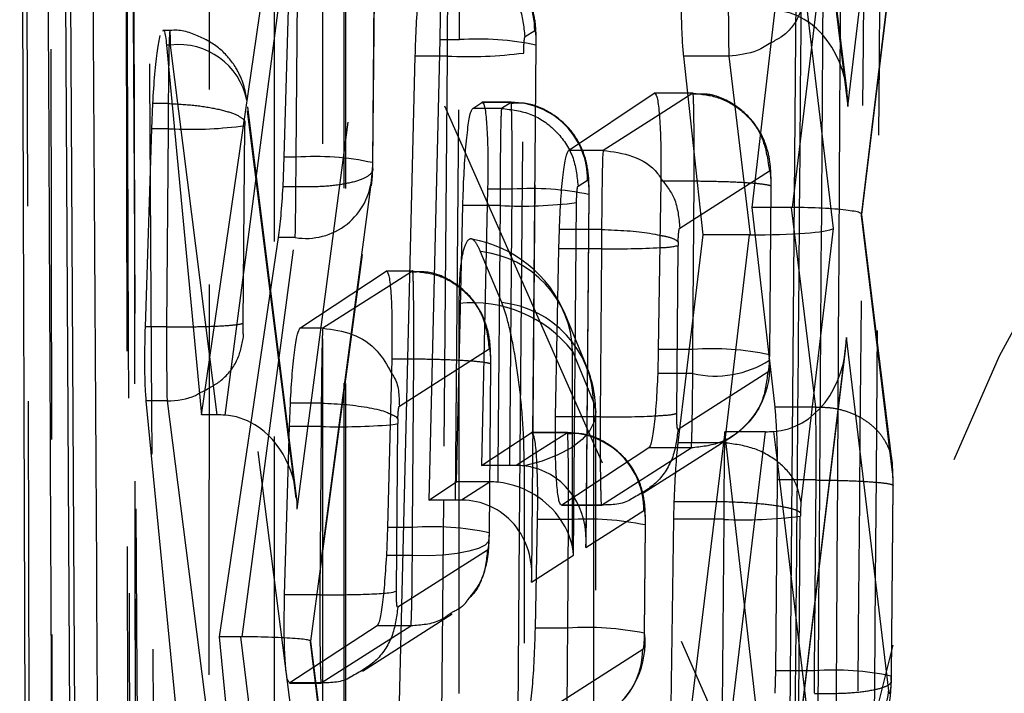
# Model space of a CAD drawing. Extents: x 32 to 386, y 97 to 276.
# Tile 21 of 34: x 252.97 to 256.18, y 248.19 to 250.38. Entities that reach past the tile are written whole.
import ezdxf

# ---------------------------------------------------------------- set-up
doc = ezdxf.new("R2010")
doc.units = 0
doc.linetypes.add('HIDDEN', pattern=[1.905, 1.27, -0.635])
doc.layers.get('0').update_dxf_attribs({"linetype": 'CONTINUOUS'})

msp = doc.modelspace()

# ---------------------------------------------------------------- linework, layer by layer
at = {"color": 7, "linetype": 'CONTINUOUS'}
for p, q in [((252.9727, 253.2981), (253.0006, 244.698)), ((255.5196, 253.0739), (255.4662, 246.6738)), ((253.1095, 252.8158), (253.1529, 244.698)), ((253.5646, 249.0967), (253.8192, 250.8516)), ((253.8517, 250.6249), (253.8324, 249.9353)), ((255.442, 250.5242), (255.3539, 249.7719)), ((254.3394, 250.3177), (254.3041, 248.8193)), ((253.4505, 250.3001), (253.5646, 249.0967)), ((254.2065, 248.1134), (254.2594, 250.2643)), ((255.1957, 249.6829), (255.1327, 250.2643)), ((255.2794, 250.2643), (255.1327, 250.2643)), ((255.2795, 250.2643), (255.2794, 250.2643)), ((255.2794, 250.2643), (255.3487, 249.6829)), ((254.758, 249.9574), (255.0371, 250.1434)), ((253.4021, 250.0272), (253.4057, 250.1099)), ((253.456, 250.1099), (253.4057, 250.1099)), ((253.456, 250.1099), (253.456, 250.1099)), ((254.4465, 250.0941), (254.476, 250.1137)), ((253.3815, 249.3832), (253.4021, 250.0272)), ((253.4557, 250.0272), (253.4021, 250.0272)), ((253.4557, 250.0272), (253.4503, 249.3832)), ((253.4557, 250.0272), (253.4769, 250.0271)), ((254.8707, 249.9574), (254.758, 249.9574)), ((254.8707, 249.9574), (254.8707, 249.9574)), ((253.8324, 249.9353), (253.8284, 249.8389)), ((254.4949, 249.8311), (254.4752, 248.9321)), ((255.0584, 249.857), (255.0502, 249.3096)), ((254.3939, 248.8785), (254.4144, 249.7777)), ((255.3539, 249.7719), (255.4287, 249.1219)), ((254.7265, 249.6375), (254.7283, 249.7002)), ((254.8657, 249.7002), (254.7283, 249.7002)), ((254.8657, 249.7002), (254.8657, 249.7002)), ((253.8136, 249.6737), (253.6221, 248.3748)), ((255.1149, 249.0059), (255.1957, 249.6829)), ((255.3453, 249.6829), (255.1957, 249.6829)), ((254.716, 249.0901), (254.7265, 249.6375)), ((254.8655, 249.6375), (254.7265, 249.6375)), ((254.8655, 249.6375), (254.8609, 249.0901)), ((253.8845, 249.3785), (254.1645, 249.5645)), ((253.4503, 249.3832), (253.3815, 249.3832)), ((253.4503, 249.3832), (253.4503, 249.3832)), ((253.9588, 249.3785), (253.8845, 249.3785)), ((253.9589, 249.3785), (253.9588, 249.3785)), ((255.0502, 249.3096), (255.0481, 249.2312)), ((254.1828, 249.278), (254.169, 248.7306)), ((253.5027, 247.9258), (253.3845, 249.1419)), ((253.452, 249.1419), (253.3845, 249.1419)), ((253.452, 249.1419), (253.6072, 247.9253)), ((253.4521, 249.1419), (253.452, 249.1419)), ((253.8502, 249.0586), (253.8532, 249.1352)), ((253.9539, 249.1352), (253.8532, 249.1352)), ((253.9539, 249.1352), (253.9539, 249.1352)), ((253.6146, 249.0967), (253.5646, 249.0967)), ((254.8609, 249.0901), (254.716, 249.0901)), ((253.8346, 248.5112), (253.8502, 249.0586)), ((253.9536, 249.0586), (253.8502, 249.0586)), ((253.9536, 249.0586), (253.949, 248.5112)), ((254.4752, 248.9321), (254.6365, 249.0384)), ((255.2667, 249.042), (255.1307, 247.9318)), ((255.3859, 247.9935), (255.2667, 249.042)), ((255.399, 249.042), (255.2667, 249.042)), ((255.0194, 248.9891), (254.7363, 248.8032)), ((254.5674, 248.9321), (254.4752, 248.9321)), ((254.3041, 248.8193), (254.3939, 248.8785)), ((254.5034, 248.8785), (254.3939, 248.8785)), ((254.5034, 248.8785), (254.4103, 248.8192)), ((255.437, 248.8848), (255.4309, 248.264)), ((254.3904, 248.8193), (254.3041, 248.8193)), ((255.1009, 248.7568), (255.1022, 248.8137)), ((255.2387, 248.8137), (255.1022, 248.8137)), ((254.6562, 248.7557), (254.6491, 248.4027)), ((255.092, 248.1501), (255.1009, 248.7568)), ((254.169, 248.7306), (254.1654, 248.6387)), ((253.949, 248.5112), (253.8346, 248.5112)), ((254.1351, 248.4102), (253.852, 248.2243)), ((253.6221, 248.3748), (253.6551, 248.0259)), ((255.4309, 248.264), (255.4294, 248.1905))]:
    msp.add_line(p, q, dxfattribs=at)
at = {"color": 8, "linetype": 'CONTINUOUS'}
for p, q in [((253.1711, 244.698), (253.1267, 252.8158)), ((253.8527, 250.7168), (253.6396, 249.0959)), ((254.3381, 250.2643), (254.2594, 250.2643)), ((254.4852, 250.0941), (254.4465, 250.0941)), ((255.0531, 250.0736), (254.8707, 249.9574)), ((254.4937, 249.7777), (254.4144, 249.7777)), ((255.3453, 249.6829), (255.2696, 249.042)), ((254.1776, 249.5178), (253.9589, 249.3785)), ((255.4252, 249.0427), (255.4366, 248.9472)), ((255.2622, 249.0059), (255.1149, 249.0059)), ((254.6518, 248.9731), (254.5874, 248.932)), ((254.5281, 248.9321), (254.5276, 248.8773)), ((254.351, 248.8193), (254.3451, 248.1134)), ((255.2317, 248.7568), (255.1009, 248.7568)), ((254.5941, 248.1241), (254.599, 248.7158)), ((254.6377, 248.5983), (254.6373, 248.5522)), ((254.6373, 248.5522), (254.6523, 248.5618))]:
    msp.add_line(p, q, dxfattribs=at)
at = {"color": 7, "linetype": 'HIDDEN'}
for p, q in [((255.6383, 247.1973), (253.6807, 251.6311)), ((255.6668, 250.1002), (255.827, 251.4537)), ((255.664, 250.1496), (255.539, 251.1797)), ((255.5399, 251.1463), (255.6668, 250.1002)), ((255.8265, 250.7139), (255.7099, 249.7455)), ((255.7127, 249.7487), (255.8257, 250.6874)), ((253.8752, 248.7902), (254.1193, 250.6472)), ((253.8717, 249.9353), (253.8776, 250.6248)), ((254.1266, 250.606), (254.1207, 249.9175)), ((254.1217, 249.9188), (254.1275, 250.6074)), ((255.4869, 249.7719), (255.5775, 250.5242)), ((255.6197, 249.7031), (255.5285, 250.4687)), ((253.4613, 250.3472), (253.4388, 250.3472)), ((254.617, 250.3278), (254.648, 250.3475)), ((254.403, 250.3177), (254.3394, 250.3177)), ((254.3904, 248.8193), (254.403, 250.3177)), ((253.4637, 250.3001), (253.4505, 250.3001)), ((253.6146, 249.0967), (253.4637, 250.3001)), ((254.652, 250.3003), (254.6377, 248.5983)), ((254.6385, 248.5754), (254.653, 250.3016)), ((254.3632, 250.2643), (254.3381, 250.2643)), ((254.3632, 250.2643), (254.351, 248.8193)), ((254.599, 248.7158), (254.6122, 250.2743)), ((253.8724, 248.8395), (253.7118, 250.12)), ((255.1627, 250.1434), (255.0371, 250.1434)), ((255.1629, 250.1439), (255.0385, 250.1439)), ((255.1627, 250.1434), (255.0531, 250.0736)), ((255.1627, 250.1434), (255.1627, 250.1434)), ((253.7127, 250.0856), (253.8752, 248.7902)), ((254.571, 250.1137), (254.476, 250.1137)), ((254.5712, 250.1142), (254.4773, 250.1142)), ((254.54, 250.0941), (254.4852, 250.0941)), ((254.571, 250.1137), (254.54, 250.0941)), ((254.54, 250.0941), (254.54, 250.0941)), ((253.6993, 249.3954), (253.7048, 250.0382)), ((253.8717, 249.9353), (253.8324, 249.9353)), ((254.1207, 249.9175), (254.1204, 249.9015)), ((254.1182, 249.8717), (253.9171, 248.3581)), ((254.789, 249.8411), (254.82, 249.8608)), ((255.1197, 249.7044), (255.4117, 249.8904)), ((253.8714, 249.8389), (253.8284, 249.8389)), ((253.8714, 249.8389), (253.8714, 249.8389)), ((253.9201, 248.3601), (254.117, 249.8421)), ((254.575, 249.8311), (254.4949, 249.8311)), ((254.5674, 248.9321), (254.575, 249.8311)), ((255.1671, 249.857), (255.0584, 249.857)), ((255.1625, 249.3096), (255.1671, 249.857)), ((255.1671, 249.857), (255.1671, 249.857)), ((255.4161, 249.8384), (255.4115, 249.292)), ((255.4125, 249.2933), (255.4171, 249.8398)), ((254.824, 249.8137), (254.8144, 248.665)), ((254.8155, 248.6882), (254.825, 249.8149)), ((254.5352, 249.7777), (254.4937, 249.7777)), ((254.5352, 249.7777), (254.5281, 248.9321)), ((254.7745, 248.6396), (254.7842, 249.7877)), ((255.4835, 249.7719), (255.3539, 249.7719)), ((255.5623, 249.1219), (255.4835, 249.7719)), ((255.7099, 249.7455), (255.8113, 248.91)), ((255.8104, 248.9433), (255.7127, 249.7492)), ((255.5144, 248.8112), (255.6197, 249.7031)), ((253.6966, 248.3748), (253.8692, 249.6737)), ((253.8692, 249.6737), (253.8136, 249.6737)), ((255.1099, 249.1017), (255.1145, 249.6481)), ((254.5407, 249.4621), (254.4722, 249.6278)), ((254.2508, 249.5645), (254.1645, 249.5645)), ((254.251, 249.5649), (254.1658, 249.5649)), ((254.2508, 249.5645), (254.1776, 249.5178)), ((254.2508, 249.5645), (254.2508, 249.5645)), ((253.9093, 247.7173), (253.7011, 249.3501)), ((255.6621, 249.349), (255.5143, 248.1217)), ((255.7996, 248.199), (255.6621, 249.349)), ((254.2078, 249.1255), (254.4998, 249.3115)), ((254.7712, 249.3041), (254.8397, 249.1384)), ((255.1625, 249.3096), (255.0502, 249.3096)), ((255.5135, 248.0951), (255.6594, 249.3064)), ((254.2552, 249.278), (254.1828, 249.278)), ((254.2506, 248.7306), (254.2552, 249.278)), ((254.5042, 249.2594), (254.4996, 248.7129)), ((254.5006, 248.7141), (254.5052, 249.2608)), ((255.1622, 249.2312), (255.0481, 249.2312)), ((255.4062, 249.2354), (255.1143, 249.0495)), ((255.5622, 249.1219), (255.4287, 249.1219)), ((255.5623, 249.1219), (255.5622, 249.1219)), ((254.198, 248.5228), (254.2027, 249.0691)), ((254.7544, 249.0384), (254.6365, 249.0384)), ((254.7546, 249.0389), (254.6379, 249.0389)), ((254.7544, 249.0384), (254.6518, 248.9731)), ((254.9996, 248.8419), (255.2915, 249.0278)), ((255.2653, 247.9318), (255.399, 249.042)), ((255.2696, 249.042), (255.2654, 249.0059)), ((255.2654, 249.0059), (255.2622, 249.0059)), ((255.2654, 249.0059), (255.2654, 249.0059)), ((254.8653, 248.8032), (255.1572, 248.9891)), ((255.1572, 248.9891), (255.0194, 248.9891)), ((255.1572, 248.9891), (255.1572, 248.9891)), ((255.4366, 248.9472), (255.5506, 247.9935)), ((255.5639, 248.8848), (255.437, 248.8848)), ((255.5587, 248.264), (255.5639, 248.8848)), ((255.5639, 248.8848), (255.5639, 248.8848)), ((255.8129, 248.8657), (255.8077, 248.2466)), ((255.8087, 248.2478), (255.8139, 248.8671)), ((255.2633, 248.8137), (255.2387, 248.8137)), ((255.2633, 248.8137), (255.2633, 248.8137)), ((254.7349, 248.8027), (254.865, 248.8027)), ((254.8653, 248.8032), (254.7363, 248.8032)), ((254.8144, 248.665), (255.0034, 248.7855)), ((254.8653, 248.8032), (254.8653, 248.8032)), ((254.7584, 248.7557), (254.6562, 248.7557)), ((254.7554, 248.4027), (254.7584, 248.7557)), ((255.0054, 248.3873), (255.0084, 248.7396)), ((255.2631, 248.7568), (255.2317, 248.7568)), ((255.2631, 248.7568), (255.258, 248.1501)), ((255.507, 248.1608), (255.5121, 248.7674)), ((254.2506, 248.7306), (254.169, 248.7306)), ((254.4996, 248.7129), (254.4993, 248.6978)), ((255.0074, 248.7383), (255.0044, 248.3861)), ((254.4944, 248.6565), (254.2024, 248.4706)), ((254.2503, 248.6387), (254.1654, 248.6387)), ((254.6523, 248.5618), (254.7745, 248.6396)), ((254.0877, 248.263), (254.3796, 248.4489)), ((253.9534, 248.2243), (254.2453, 248.4102)), ((254.2453, 248.4102), (254.1351, 248.4102)), ((254.2453, 248.4102), (254.2453, 248.4102)), ((254.7554, 248.4027), (254.6491, 248.4027)), ((253.6922, 248.3748), (253.6221, 248.3748)), ((253.735, 248.0259), (253.6922, 248.3748)), ((253.9171, 248.3581), (253.9895, 247.7684)), ((253.9877, 247.8092), (253.9201, 248.3603)), ((254.9996, 248.3327), (254.6192, 248.0904)), ((255.5587, 248.264), (255.4309, 248.264)), ((253.8507, 248.2238), (253.9532, 248.2238)), ((253.9534, 248.2243), (253.852, 248.2243)), ((253.9534, 248.2243), (253.9534, 248.2243))]:
    msp.add_line(p, q, dxfattribs=at)
at = {"color": 7, "linetype": 'HIDDEN', "flags": 128}
for points in [[(252.9903, 252.9512), (252.992, 252.2396), (252.9992, 249.3733), (253.0139, 243.7647)], [(253.3353, 243.5888), (253.3336, 244.3055), (253.327, 247.1722), (253.3147, 252.7765)], [(253.3398, 252.6906), (253.3411, 251.9739), (253.3465, 249.1072), (253.3576, 243.4965)], [(253.0862, 243.302), (253.0851, 244.0075), (253.0804, 246.8739), (253.0718, 252.4952)], [(253.5887, 251.4257), (253.5887, 250.7092), (253.5885, 247.8432), (253.5881, 242.5145)], [(253.958, 242.3591), (253.958, 243.0756), (253.9582, 245.9416), (253.9586, 251.2703)], [(254.0271, 251.1045), (254.0271, 250.388), (254.0269, 247.5221), (254.0265, 242.2489)], [(254.0335, 242.2137), (254.0339, 248.4126), (254.0341, 251.0693)], [(253.8013, 242.0411), (253.8014, 242.7576), (253.8015, 245.6235), (253.8018, 250.8967)], [(254.4013, 249.4595), (254.4013, 248.743), (254.4013, 245.877), (254.4013, 241.2067)], [(254.8159, 249.2583), (254.7679, 249.3743), (254.7474, 249.424)], [(254.7713, 241.0514), (254.7712, 241.7679), (254.7712, 244.6339), (254.7712, 249.3041)], [(254.8397, 249.1384), (254.8466, 249.1072), (254.8425, 249.076), (254.8276, 249.0454), (254.8023, 249.0164), (254.7673, 248.9898), (254.7235, 248.9662), (254.6721, 248.9463), (254.6144, 248.9306)], [(254.8397, 249.1384), (254.8397, 248.4219), (254.8398, 245.5559), (254.8398, 240.9412)], [(254.8468, 240.906), (254.8467, 246.6441), (254.8466, 249.1032)], [(254.1799, 249.0646), (254.1943, 249.0666), (254.2027, 249.0691)], [(254.6146, 240.7333), (254.6146, 241.4498), (254.6145, 244.3158), (254.6144, 248.9306)], [(254.4993, 248.6978), (254.4982, 248.685), (254.4865, 248.6728), (254.4648, 248.6619), (254.434, 248.6526), (254.3954, 248.6454), (254.3506, 248.6405), (254.3015, 248.6383), (254.2503, 248.6387)]]:
    msp.add_lwpolyline(points, dxfattribs=at)
at = {"color": 8, "linetype": 'CONTINUOUS', "flags": 128}
for points in [[(255.2779, 250.4465), (255.2779, 250.4093), (255.2781, 250.3824), (255.2786, 250.3191), (255.2795, 250.2643), (255.2795, 250.2643), (255.2795, 250.2643)], [(253.4573, 250.2285), (253.4565, 250.1778), (253.456, 250.11), (253.456, 250.1099), (253.456, 250.1099)]]:
    msp.add_lwpolyline(points, dxfattribs=at)
at = {"color": 7, "linetype": 'HIDDEN'}
for centre, radius, start, end in [((260.8296, 247.0126), 5.1946, 102.0477, 177.9624), ((254.3972, 250.3496), 0.2508, 359.505, 89.6018), ((254.4651, 249.4151), 0.9048, 78.0785, 93.9372), ((253.4903, 250.0758), 0.2259, 11.288, 96.7554), ((254.4305, 251.6926), 1.4299, 267.2995, 277.2982), ((254.5693, 249.863), 0.2508, 359.5048, 89.6002), ((253.5297, 251.2901), 1.2641, 267.6038, 277.9591), ((253.9342, 249.0576), 0.8799, 77.7584, 94.0693), ((253.9036, 249.886), 0.2151, 260.7957, 356.1926), ((254.6371, 248.9284), 0.9048, 78.0786, 93.9372), ((254.6026, 251.2068), 1.4308, 267.3006, 277.2932), ((254.3722, 249.269), 0.406, 22.4539, 79.9225), ((255.0529, 249.9074), 0.2666, 271.0223, 283.3665), ((254.4375, 249.2958), 0.3339, 1.4376, 84.02), ((254.444, 249.0432), 0.4185, 38.572, 95.8581), ((254.5059, 249.13), 0.3339, 1.4382, 84.0206), ((255.2247, 248.419), 0.8928, 77.927, 93.9996), ((254.4407, 249.1032), 0.406, 0.0008, 22.4537), ((255.2352, 249.5524), 0.3294, 257.1939, 302.4805), ((255.1398, 249.2558), 0.2738, 302.9946, 5.4618), ((254.7526, 248.7876), 0.2508, 359.5064, 89.5995), ((254.8205, 247.8501), 0.9077, 78.1148, 93.9216), ((255.3297, 250.1252), 1.3701, 267.2158, 277.6534), ((254.313, 247.8491), 0.8837, 77.8078, 94.0488), ((254.8169, 247.4482), 0.9566, 78.6909, 93.6828), ((254.7289, 248.3557), 0.2783, 303.9305, 6.521), ((254.7517, 248.3343), 0.2479, 269.7315, 359.6358), ((255.6208, 247.3584), 0.9077, 78.1146, 93.9219)]:
    msp.add_arc(centre, radius, start, end, dxfattribs=at)
at = {"color": 8, "linetype": 'CONTINUOUS'}
msp.add_arc((254.9083, 252.6654), 3.0282, 269.1894, 272.8261, dxfattribs=at)
at = {"color": 7, "linetype": 'CONTINUOUS'}
msp.add_arc((254.0112, 251.1543), 2.0964, 268.4264, 274.615, dxfattribs=at)
at = {"color": 7, "linetype": 'HIDDEN'}
for centre, major_axis, ratio, start_param, end_param in [((255.4178, 250.1035), (-0.0005, 0.3102), 0.802906, 4.700492, 6.225267), ((253.7094, 250.0412), (0.0007, 0.0521), 0.087903, 1.378228, 1.629114), ((253.8674, 249.918), (0.0007, 0.299), 0.014407, 4.44453, 4.770244), ((254.1159, 249.9156), (0.0007, 0.0545), 0.087903, 3.77708, 4.45163), ((253.8669, 249.919), (0.0007, 0.3045), 0.015734, 3.775974, 4.446321), ((255.4782, 249.6056), (0.2506, 0.0062), 0.663303, 1.519824, 1.533576), ((255.4609, 249.7488), (0.2518, 0.0001), 0.091969, 6.134214, 7.750305), ((255.3707, 249.7064), (0.2517, 0.0001), 0.093674, 4.624707, 6.135971), ((255.1195, 249.6512), (0.0008, 0.0559), 0.087903, 1.429966, 1.627557), ((255.4131, 249.3523), (0.0001, 0.3099), 0.803548, 3.19067, 4.70201), ((255.158, 249.2925), (0.0007, 0.3002), 0.0147, 4.506702, 4.769406), ((255.407, 249.2892), (0.0007, 0.0502), 0.087903, 4.5116, 4.770583), ((253.6262, 248.7935), (0.0009, 0.3028), 0.822439, 4.703858, 5.823344), ((254.2077, 249.0722), (0.0008, 0.0566), 0.087903, 1.384377, 1.627173), ((255.2679, 248.7733), (0.0007, 0.304), 0.015624, 0.699647, 1.437496), ((254.5653, 248.6684), (0.1306, 0.2357), 0.905567, 5.164846, 6.527453), ((254.5255, 248.643), (0.2238, -0.124), 0.894911, 0.540281, 1.455642), ((255.268, 248.7738), (0.0007, 0.3056), 0.016003, 1.439924, 1.626535), ((255.5169, 248.7699), (0.0007, 0.054), 0.087903, 0.702596, 1.433037), ((255.5171, 248.7705), (0.0007, 0.0556), 0.087903, 1.446528, 1.627672), ((254.2462, 248.7134), (0.0007, 0.2993), 0.014487, 4.460223, 4.769999), ((253.6859, 248.2163), (0.2506, 0.0066), 0.631822, 1.511269, 1.528829), ((253.6681, 248.3615), (0.252, -0.0013), 0.053714, 6.128859, 7.740845), ((255.554, 248.247), (0.0007, 0.3024), 0.015235, 4.52444, 4.768473), ((255.8031, 248.2437), (0.0007, 0.0524), 0.087903, 4.542307, 4.769622)]:
    msp.add_ellipse(centre, major_axis=major_axis, ratio=ratio, start_param=start_param, end_param=end_param, dxfattribs=at)
at = {"color": 7, "linetype": 'CONTINUOUS'}
for centre, major_axis, ratio, start_param, end_param in [((253.4604, 250.0445), (0.0007, 0.3021), 0.015161, 1.352583, 1.627936), ((254.8705, 249.6545), (0.0007, 0.3059), 0.016059, 1.421012, 1.626423), ((255.3509, 249.5388), (0.2508, -0.0048), 0.574202, 1.590717, 1.604137), ((253.9586, 249.0755), (0.0008, 0.3066), 0.016219, 1.374995, 1.626049), ((253.6082, 248.9368), (0.2506, 0.0069), 0.637352, 1.427778, 1.527549), ((253.6262, 248.7935), (0.0009, 0.3028), 0.822439, 5.823344, 6.233031), ((255.3931, 249.1863), (0.2508, -0.0051), 0.575187, 4.747478, 4.852232), ((254.5674, 248.918), (0.25, 0), 0.056397, 1.49085, 1.570795), ((254.5653, 248.6684), (0.1306, 0.2357), 0.905567, 0.244267, 0.46081), ((254.5034, 248.6289), (0.251, 0.0004), 0.99453, 1.472541, 1.569191), ((254.5255, 248.643), (0.2238, -0.124), 0.894911, 1.455642, 2.02278), ((254.3904, 248.8052), (0.25, 0), 0.056397, 1.49085, 1.570795), ((254.3883, 248.5556), (0.1306, 0.2357), 0.905567, 5.164846, 6.743995)]:
    msp.add_ellipse(centre, major_axis=major_axis, ratio=ratio, start_param=start_param, end_param=end_param, dxfattribs=at)
for points, knots in [([(255.6599, 253.7373), (255.6522, 252.3081), (255.637, 249.4624), (255.6185, 246.6169), (255.6093, 245.2005)], [0, 0, 0, 0, 0.502233, 1, 1, 1, 1]), ([(255.5556, 246.2113), (255.5566, 246.3464), (255.5619, 247.0218), (255.5805, 249.4966), (255.5955, 251.8362), (255.6071, 253.6356)], [0, 0, 0, 0, 0.0545862, 0.2729311, 1, 1, 1, 1]), ([(255.4835, 246.6728), (255.4835, 246.6731), (255.4925, 247.7407), (255.5116, 249.8743), (255.5273, 252.0079), (255.5353, 253.0742), (255.5353, 253.0744)], [0, 0, 0, 0, 0.000156, 0.50028, 0.999922, 1, 1, 1, 1]), ([(253.2434, 245.3554), (253.243, 245.4216), (253.2396, 245.9654), (253.2246, 248.3649), (253.2108, 250.6983), (253.1999, 252.554)], [0, 0, 0, 0, 0.027574, 0.226656, 1, 1, 1, 1]), ([(254.3211, 250.6004), (254.3239, 250.599), (254.3294, 250.5961), (254.3357, 250.5494), (254.3397, 250.4771), (254.3407, 250.395), (254.3398, 250.3396), (254.3394, 250.3177)], [0, 0, 0, 0, 0.215106, 0.430226, 0.644893, 0.859403, 1, 1, 1, 1]), ([(254.2594, 250.2643), (254.2605, 250.2983), (254.2626, 250.3663), (254.2692, 250.4591), (254.2772, 250.5312), (254.2851, 250.5714), (254.2899, 250.5781), (254.2917, 250.5807)], [0, 0, 0, 0, 0.2151363, 0.4302488, 0.6458453, 0.8615956, 1, 1, 1, 1]), ([(255.1327, 250.2643), (255.1313, 250.2795), (255.1281, 250.316), (255.1252, 250.3977), (255.1255, 250.4665), (255.1257, 250.501)], [0, 0, 0, 0, 0.262319, 0.629664, 1, 1, 1, 1]), ([(253.4388, 250.3465), (253.4389, 250.3467), (253.442, 250.3525), (253.4462, 250.3359), (253.4493, 250.31), (253.4505, 250.3001)], [0, 0, 0, 0, 0.02303, 0.6248709, 1, 1, 1, 1]), ([(253.4057, 250.1099), (253.4078, 250.1428), (253.412, 250.2084), (253.4208, 250.2879), (253.4271, 250.3166), (253.4302, 250.331)], [0, 0, 0, 0, 0.3332255, 0.6664204, 1, 1, 1, 1]), ([(255.4167, 250.3078), (255.4021, 250.2983), (255.3619, 250.2723), (255.3116, 250.2674), (255.2795, 250.2643)], [0, 0, 0, 0, 0.363681, 1, 1, 1, 1]), ([(255.0371, 250.1434), (255.0399, 250.1419), (255.0456, 250.139), (255.0526, 250.0915), (255.0573, 250.0178), (255.0591, 249.9346), (255.0586, 249.8788), (255.0584, 249.857)], [0, 0, 0, 0, 0.215666, 0.431341, 0.646731, 0.862021, 1, 1, 1, 1]), ([(254.4144, 249.7777), (254.4154, 249.8117), (254.4175, 249.8796), (254.424, 249.9724), (254.4319, 250.0445), (254.4398, 250.0848), (254.4446, 250.0915), (254.4465, 250.0941)], [0, 0, 0, 0, 0.215128, 0.430235, 0.645793, 0.861505, 1, 1, 1, 1]), ([(254.476, 250.1137), (254.4788, 250.1123), (254.4843, 250.1095), (254.4908, 250.0628), (254.4949, 249.9904), (254.4961, 249.9083), (254.4952, 249.853), (254.4949, 249.8311)], [0, 0, 0, 0, 0.215109, 0.4302452, 0.6449492, 0.8594985, 1, 1, 1, 1]), ([(254.7283, 249.7002), (254.7298, 249.7335), (254.7328, 249.8003), (254.7402, 249.8818), (254.7489, 249.9411), (254.755, 249.9519), (254.758, 249.9574)], [0, 0, 0, 0, 0.2478741, 0.4957298, 0.7438306, 1, 1, 1, 1]), ([(254.8707, 249.9574), (254.8707, 249.9574), (254.8704, 249.9564), (254.8696, 249.9487), (254.8684, 249.9175), (254.8671, 249.8565), (254.8662, 249.7777), (254.8657, 249.7225), (254.8657, 249.7002), (254.8657, 249.7002)], [0, 0, 0, 0, 0.0001537, 0.1529724, 0.3415856, 0.5899755, 0.8347389, 0.9998536, 1, 1, 1, 1]), ([(254.8707, 249.9574), (254.903, 249.9531), (254.9675, 249.9444), (255.0343, 249.9052), (255.055, 249.8717), (255.0584, 249.866)], [0, 0, 0, 0, 0.454008, 0.908018, 1, 1, 1, 1]), ([(253.8284, 249.8389), (253.8263, 249.8063), (253.8222, 249.7416), (253.8164, 249.6962), (253.8136, 249.6737)], [0, 0, 0, 0, 0.503555, 1, 1, 1, 1]), ([(254.8657, 249.7002), (254.8936, 249.699), (254.9495, 249.6967), (255.0168, 249.6895), (255.0451, 249.6835), (255.0558, 249.6812)], [0, 0, 0, 0, 0.3833917, 0.7667962, 1, 1, 1, 1]), ([(254.1645, 249.5645), (254.1673, 249.563), (254.1729, 249.5601), (254.1794, 249.5125), (254.1833, 249.4389), (254.1842, 249.3557), (254.1832, 249.2999), (254.1828, 249.278)], [0, 0, 0, 0, 0.215689, 0.431403, 0.64662, 0.861635, 1, 1, 1, 1]), ([(253.3845, 249.1419), (253.3833, 249.1571), (253.3807, 249.193), (253.3791, 249.276), (253.3807, 249.3467), (253.3815, 249.3832)], [0, 0, 0, 0, 0.263226, 0.619766, 1, 1, 1, 1]), ([(253.4503, 249.3832), (253.4794, 249.383), (253.5101, 249.3828), (253.536, 249.3835), (253.5374, 249.3835)], [0, 0, 0, 0, 0.9445063, 1, 1, 1, 1]), ([(253.4503, 249.3832), (253.4503, 249.3832), (253.4503, 249.3527), (253.4503, 249.3093), (253.4507, 249.2464), (253.4512, 249.1914), (253.4517, 249.1573), (253.4521, 249.1419), (253.4521, 249.1419)], [0, 0, 0, 0, 0.000207, 0.316223, 0.449925, 0.712544, 0.9998, 1, 1, 1, 1]), ([(253.8532, 249.1352), (253.8551, 249.1681), (253.859, 249.2341), (253.8673, 249.3125), (253.8762, 249.3649), (253.8819, 249.3741), (253.8845, 249.3785)], [0, 0, 0, 0, 0.256795, 0.513572, 0.770662, 1, 1, 1, 1]), ([(253.9588, 249.3785), (253.9588, 249.3785), (253.9584, 249.3771), (253.9578, 249.3696), (253.9566, 249.3411), (253.9554, 249.29), (253.9545, 249.213), (253.9539, 249.1583), (253.9539, 249.1352), (253.9539, 249.1352)], [0, 0, 0, 0, 0.00015, 0.188315, 0.312716, 0.569913, 0.823328, 0.99985, 1, 1, 1, 1]), ([(253.9589, 249.3785), (253.9914, 249.3744), (254.0566, 249.3663), (254.1383, 249.3117), (254.168, 249.2583), (254.1816, 249.2337)], [0, 0, 0, 0, 0.350351, 0.700706, 1, 1, 1, 1]), ([(255.0481, 249.2312), (255.0466, 249.1982), (255.0435, 249.1322), (255.036, 249.054), (255.0277, 249.0024), (255.0221, 248.9933), (255.0194, 248.9891)], [0, 0, 0, 0, 0.258171, 0.516331, 0.774682, 1, 1, 1, 1]), ([(253.4521, 249.1419), (253.4847, 249.1441), (253.5228, 249.1466), (253.5533, 249.1652), (253.5578, 249.1679)], [0, 0, 0, 0, 0.8529877, 1, 1, 1, 1]), ([(253.9539, 249.1352), (253.9821, 249.1338), (254.0385, 249.1311), (254.112, 249.1203), (254.1611, 249.1092), (254.1745, 249.1016), (254.1783, 249.0995)], [0, 0, 0, 0, 0.294925, 0.589853, 0.884774, 1, 1, 1, 1]), ([(254.8609, 249.0901), (254.8913, 249.0901), (254.9521, 249.0902), (255.0151, 249.0917), (255.0361, 249.0932), (255.0391, 249.0935)], [0, 0, 0, 0, 0.460789, 0.921575, 1, 1, 1, 1]), ([(255.4287, 249.1219), (255.4301, 249.1068), (255.4336, 249.0705), (255.437, 248.9887), (255.437, 248.9196), (255.437, 248.8848)], [0, 0, 0, 0, 0.262358, 0.628294, 1, 1, 1, 1]), ([(254.7363, 248.8032), (254.7334, 248.8047), (254.7276, 248.8076), (254.7208, 248.8553), (254.7164, 248.9289), (254.715, 249.0122), (254.7157, 249.0682), (254.716, 249.0901)], [0, 0, 0, 0, 0.215525, 0.431075, 0.64622, 0.861183, 1, 1, 1, 1]), ([(254.6365, 249.0384), (254.6393, 249.037), (254.645, 249.0341), (254.6516, 248.9874), (254.6559, 248.9151), (254.6573, 248.8329), (254.6565, 248.7776), (254.6562, 248.7557)], [0, 0, 0, 0, 0.215093, 0.4302, 0.644913, 0.859447, 1, 1, 1, 1]), ([(255.1022, 248.8137), (255.1035, 248.8471), (255.1062, 248.9138), (255.1113, 248.9749), (255.1144, 249.0016), (255.1149, 249.0059)], [0, 0, 0, 0, 0.456332, 0.912607, 1, 1, 1, 1]), ([(254.1654, 248.6387), (254.1635, 248.6062), (254.1595, 248.5411), (254.151, 248.4661), (254.1425, 248.4211), (254.1373, 248.4134), (254.1351, 248.4102)], [0, 0, 0, 0, 0.267956, 0.535905, 0.804083, 1, 1, 1, 1]), ([(253.949, 248.5112), (253.9799, 248.5112), (254.0418, 248.5112), (254.1213, 248.5137), (254.1799, 248.5176), (254.192, 248.521), (254.198, 248.5228)], [0, 0, 0, 0, 0.250001, 0.500004, 0.749997, 1, 1, 1, 1]), ([(253.852, 248.2243), (253.8492, 248.2258), (253.8435, 248.2288), (253.8372, 248.2764), (253.8335, 248.35), (253.8329, 248.4333), (253.8341, 248.4892), (253.8346, 248.5112)], [0, 0, 0, 0, 0.215523, 0.431081, 0.646054, 0.860772, 1, 1, 1, 1]), ([(254.6491, 248.4027), (254.6481, 248.3688), (254.6461, 248.3008), (254.6398, 248.208), (254.6318, 248.136), (254.6238, 248.0957), (254.6189, 248.089), (254.617, 248.0864)], [0, 0, 0, 0, 0.2151105, 0.4302032, 0.6457112, 0.861424, 1, 1, 1, 1])]:
    msp.add_open_spline(points, degree=3, knots=knots, dxfattribs=at)
at = {"color": 7, "linetype": 'HIDDEN'}
for points, knots in [([(255.7386, 246.1966), (255.7397, 246.3317), (255.7452, 247.0072), (255.7647, 249.4819), (255.7804, 251.8216), (255.7925, 253.6209)], [0, 0, 0, 0, 0.0545866, 0.2729328, 1, 1, 1, 1]), ([(255.7391, 253.2779), (255.7306, 252.1469), (255.7137, 249.8805), (255.6938, 247.6142), (255.6839, 246.4789)], [0, 0, 0, 0, 0.499048, 1, 1, 1, 1]), ([(253.4262, 245.159), (253.4255, 245.2714), (253.4219, 245.8617), (253.4066, 248.3898), (253.3928, 250.8054), (253.3817, 252.7433)], [0, 0, 0, 0, 0.044496, 0.233463, 1, 1, 1, 1]), ([(253.3587, 243.483), (253.3565, 244.5469), (253.3502, 247.6111), (253.3451, 250.6753), (253.3418, 252.6755)], [0, 0, 0, 0, 0.347219, 1, 1, 1, 1]), ([(253.3305, 252.6013), (253.3306, 252.5827), (253.3332, 252.0863), (253.3459, 249.6791), (253.3591, 247.2626), (253.3702, 245.324), (253.3703, 245.2962)], [0, 0, 0, 0, 0.007653, 0.203845, 0.988613, 1, 1, 1, 1]), ([(253.3163, 252.3259), (253.322, 250.5525), (253.3326, 247.24), (253.3436, 243.9264), (253.3488, 242.3868)], [0, 0, 0, 0, 0.535379, 1, 1, 1, 1]), ([(254.403, 250.3177), (254.403, 250.3177), (254.403, 250.3512), (254.403, 250.4187), (254.4023, 250.5064), (254.4012, 250.5706), (254.4003, 250.599), (254.399, 250.6015), (254.399, 250.6004), (254.399, 250.6004)], [0, 0, 0, 0, 0.000128, 0.214664, 0.433225, 0.652248, 0.869112, 0.999873, 1, 1, 1, 1]), ([(254.6526, 250.3063), (254.6526, 250.3165), (254.6528, 250.3508), (254.6481, 250.3961), (254.6279, 250.4591), (254.5882, 250.5225), (254.5184, 250.5759), (254.4481, 250.6025), (254.4088, 250.5983), (254.3994, 250.5973)], [0, 0, 0, 0, 0.0691365, 0.2329428, 0.3474201, 0.5128361, 0.7333607, 0.9358013, 1, 1, 1, 1]), ([(254.368, 250.5807), (254.3677, 250.5783), (254.3669, 250.5718), (254.3656, 250.5322), (254.3644, 250.4594), (254.3635, 250.3663), (254.3631, 250.2979), (254.3631, 250.2643), (254.3631, 250.2643)], [0, 0, 0, 0, 0.1311057, 0.3508344, 0.5691407, 0.7846843, 0.9998716, 1, 1, 1, 1]), ([(254.617, 250.3278), (254.6135, 250.3607), (254.6065, 250.4266), (254.549, 250.5101), (254.4664, 250.5688), (254.4008, 250.5768), (254.368, 250.5807)], [0, 0, 0, 0, 0.25, 0.500001, 0.749999, 1, 1, 1, 1]), ([(255.5285, 250.4687), (255.5229, 250.4428), (255.5119, 250.3911), (255.4672, 250.3337), (255.4283, 250.3138), (255.4167, 250.3078)], [0, 0, 0, 0, 0.4117836, 0.8235642, 1, 1, 1, 1]), ([(253.4637, 250.3001), (253.4637, 250.3001), (253.4632, 250.3191), (253.4625, 250.3447), (253.4608, 250.3513), (253.4592, 250.3219), (253.4579, 250.2782), (253.4574, 250.2393), (253.4573, 250.2285)], [0, 0, 0, 0, 0.000131, 0.23002, 0.459046, 0.685864, 0.912611, 1, 1, 1, 1]), ([(253.7117, 250.1204), (253.7088, 250.1375), (253.7026, 250.1733), (253.675, 250.2336), (253.6256, 250.2924), (253.5512, 250.3338), (253.4914, 250.3526), (253.4613, 250.3469), (253.4607, 250.3468)], [0, 0, 0, 0, 0.145805, 0.30705, 0.52687, 0.752678, 0.995147, 1, 1, 1, 1]), ([(254.648, 250.3475), (254.6483, 250.3474), (254.6491, 250.3474), (254.6503, 250.3425), (254.6513, 250.3318), (254.652, 250.3171), (254.652, 250.3058), (254.652, 250.3003)], [0, 0, 0, 0, 0.129833, 0.345422, 0.565175, 0.788328, 1, 1, 1, 1]), ([(254.6122, 250.2743), (254.6123, 250.2801), (254.6125, 250.2917), (254.6134, 250.3075), (254.6146, 250.3197), (254.6159, 250.3263), (254.6167, 250.3274), (254.617, 250.3278)], [0, 0, 0, 0, 0.218865, 0.4377, 0.656586, 0.872736, 1, 1, 1, 1]), ([(255.1671, 249.857), (255.1671, 249.857), (255.1671, 249.8779), (255.1671, 249.9328), (255.1667, 249.9973), (255.1661, 250.0621), (255.1651, 250.1139), (255.1638, 250.1421), (255.163, 250.1445), (255.1627, 250.1434), (255.1627, 250.1434)], [0, 0, 0, 0, 0.000127, 0.132345, 0.347248, 0.439636, 0.654214, 0.871044, 0.999875, 1, 1, 1, 1]), ([(255.1627, 250.1434), (255.1907, 250.1405), (255.2468, 250.1347), (255.3222, 250.0904), (255.3935, 250.0119), (255.4048, 249.9361), (255.4117, 249.8904)], [0, 0, 0, 0, 0.2142399, 0.4284797, 0.6555481, 1, 1, 1, 1]), ([(255.4169, 249.8245), (255.417, 249.8432), (255.4171, 249.878), (255.4135, 249.9252), (255.3993, 249.9866), (255.3618, 250.0534), (255.2968, 250.1104), (255.2266, 250.1429), (255.1804, 250.1409), (255.1646, 250.1402)], [0, 0, 0, 0, 0.118901, 0.221532, 0.347037, 0.524255, 0.70477, 0.899093, 1, 1, 1, 1]), ([(253.456, 250.1099), (253.4841, 250.1084), (253.5403, 250.1054), (253.6151, 250.0935), (253.672, 250.0776), (253.6963, 250.0636), (253.7035, 250.0548), (253.7046, 250.0522), (253.705, 250.0512)], [0, 0, 0, 0, 0.226605, 0.453209, 0.679816, 0.906422, 0.964589, 1, 1, 1, 1]), ([(254.54, 250.0941), (254.5397, 250.0916), (254.5389, 250.0852), (254.5376, 250.0456), (254.5364, 249.9728), (254.5355, 249.8797), (254.5352, 249.8113), (254.5352, 249.7777), (254.5352, 249.7777)], [0, 0, 0, 0, 0.131052, 0.350673, 0.569031, 0.784712, 0.999872, 1, 1, 1, 1]), ([(254.54, 250.0941), (254.5728, 250.0901), (254.6384, 250.0822), (254.721, 250.0235), (254.7785, 249.9399), (254.7855, 249.8741), (254.789, 249.8411)], [0, 0, 0, 0, 0.250001, 0.500001, 0.749999, 1, 1, 1, 1]), ([(254.575, 249.8311), (254.575, 249.8311), (254.575, 249.8646), (254.575, 249.932), (254.5743, 250.0197), (254.5733, 250.084), (254.5721, 250.1123), (254.5713, 250.1149), (254.571, 250.1137), (254.571, 250.1137)], [0, 0, 0, 0, 0.000128, 0.214684, 0.433104, 0.652087, 0.869072, 0.999873, 1, 1, 1, 1]), ([(254.8247, 249.8154), (254.8248, 249.8257), (254.825, 249.8616), (254.8207, 249.9073), (254.8006, 249.9709), (254.7637, 250.031), (254.6988, 250.0842), (254.6292, 250.1137), (254.5854, 250.111), (254.5713, 250.1101)], [0, 0, 0, 0, 0.068816, 0.240095, 0.347438, 0.51268, 0.707293, 0.905366, 1, 1, 1, 1]), ([(254.1204, 249.9015), (254.1208, 249.8988), (254.122, 249.8921), (254.1145, 249.8784), (254.0873, 249.8617), (254.0304, 249.8469), (253.9557, 249.8381), (253.8995, 249.8386), (253.8714, 249.8389)], [0, 0, 0, 0, 0.075343, 0.183586, 0.387687, 0.591795, 0.795895, 1, 1, 1, 1]), ([(254.117, 249.8418), (254.1176, 249.8466), (254.1197, 249.8639), (254.1206, 249.8825), (254.1212, 249.8959)], [0, 0, 0, 0, 0.282025, 1, 1, 1, 1]), ([(254.1212, 249.8952), (254.1213, 249.8972), (254.1215, 249.905), (254.1216, 249.913), (254.1217, 249.9189)], [0, 0, 0, 0, 0.251993, 1, 1, 1, 1]), ([(254.82, 249.8608), (254.8203, 249.8608), (254.8211, 249.8607), (254.8223, 249.8558), (254.8234, 249.8451), (254.824, 249.8304), (254.824, 249.8192), (254.824, 249.8137)], [0, 0, 0, 0, 0.130163, 0.345779, 0.565484, 0.788444, 1, 1, 1, 1]), ([(255.0584, 249.866), (255.0748, 249.8451), (255.1118, 249.7979), (255.1169, 249.7378), (255.1197, 249.7044)], [0, 0, 0, 0, 0.443643, 1, 1, 1, 1]), ([(255.4117, 249.8904), (255.412, 249.8904), (255.4129, 249.8904), (255.4142, 249.8851), (255.4151, 249.8758), (255.4158, 249.8639), (255.4161, 249.8521), (255.4161, 249.8421), (255.4161, 249.8384)], [0, 0, 0, 0, 0.128309, 0.342792, 0.557217, 0.650533, 0.869929, 1, 1, 1, 1]), ([(254.7842, 249.7877), (254.7843, 249.7935), (254.7845, 249.8051), (254.7854, 249.8209), (254.7866, 249.8331), (254.7879, 249.8397), (254.7887, 249.8407), (254.789, 249.8411)], [0, 0, 0, 0, 0.218935, 0.437861, 0.656658, 0.872674, 1, 1, 1, 1]), ([(255.417, 249.8398), (255.417, 249.8398), (255.4178, 249.841), (255.4111, 249.8439), (255.3833, 249.8484), (255.3262, 249.8527), (255.2514, 249.8558), (255.1952, 249.8566), (255.1671, 249.857)], [0, 0, 0, 0, 0.0059983, 0.1415178, 0.3561346, 0.5707606, 0.7853795, 1, 1, 1, 1]), ([(255.1147, 249.6591), (255.1148, 249.663), (255.1152, 249.6727), (255.1161, 249.6867), (255.1174, 249.6974), (255.1186, 249.7031), (255.1194, 249.704), (255.1197, 249.7044)], [0, 0, 0, 0, 0.162778, 0.411173, 0.659659, 0.845587, 1, 1, 1, 1]), ([(254.4722, 249.6278), (254.4655, 249.6414), (254.4507, 249.6714), (254.4298, 249.6715), (254.4128, 249.6295), (254.4029, 249.5544), (254.4018, 249.4883), (254.4013, 249.4595)], [0, 0, 0, 0, 0.180192, 0.397498, 0.614823, 0.832134, 1, 1, 1, 1]), ([(255.0558, 249.6812), (255.0634, 249.6798), (255.0907, 249.6748), (255.1047, 249.668), (255.1126, 249.662), (255.1139, 249.6603), (255.1147, 249.6591)], [0, 0, 0, 0, 0.217804, 0.773802, 0.848847, 1, 1, 1, 1]), ([(254.2552, 249.278), (254.2552, 249.278), (254.2552, 249.2989), (254.2552, 249.3535), (254.2549, 249.4182), (254.2542, 249.483), (254.2533, 249.5349), (254.252, 249.5631), (254.2511, 249.5656), (254.2508, 249.5645), (254.2508, 249.5645)], [0, 0, 0, 0, 0.0001259, 0.1317667, 0.3465741, 0.4394336, 0.6541189, 0.8704677, 0.9998746, 1, 1, 1, 1]), ([(254.2508, 249.5645), (254.2788, 249.5616), (254.3348, 249.5557), (254.4094, 249.5124), (254.454, 249.4619), (254.4903, 249.3958), (254.4956, 249.3484), (254.4998, 249.3115)], [0, 0, 0, 0, 0.213772, 0.427542, 0.641315, 0.721377, 1, 1, 1, 1]), ([(254.5051, 249.2454), (254.5051, 249.264), (254.5052, 249.2988), (254.5017, 249.346), (254.4875, 249.4074), (254.4501, 249.4743), (254.3852, 249.5313), (254.3151, 249.5639), (254.2689, 249.5619), (254.2531, 249.5612)], [0, 0, 0, 0, 0.118511, 0.221335, 0.347435, 0.524412, 0.704651, 0.899002, 1, 1, 1, 1]), ([(254.6144, 248.9306), (254.6136, 248.9715), (254.612, 249.0535), (254.5995, 249.1886), (254.5812, 249.313), (254.5604, 249.4077), (254.5465, 249.4461), (254.5407, 249.4621)], [0, 0, 0, 0, 0.212097, 0.424193, 0.636289, 0.848383, 1, 1, 1, 1]), ([(253.5374, 249.3835), (253.5615, 249.384), (253.6111, 249.385), (253.6662, 249.3885), (253.6894, 249.3918), (253.6972, 249.3942), (253.6985, 249.3949), (253.6993, 249.3954)], [0, 0, 0, 0, 0.282045, 0.581704, 0.881354, 0.919922, 1, 1, 1, 1]), ([(253.7011, 249.3501), (253.7008, 249.3531), (253.7002, 249.3592), (253.6997, 249.3696), (253.6993, 249.3815), (253.6993, 249.3897), (253.6993, 249.3954)], [0, 0, 0, 0, 0.2796268, 0.546856, 0.6841854, 1, 1, 1, 1]), ([(253.5578, 249.1679), (253.5807, 249.1793), (253.6313, 249.2044), (253.685, 249.2705), (253.6957, 249.3235), (253.7011, 249.3501)], [0, 0, 0, 0, 0.292701, 0.646345, 1, 1, 1, 1]), ([(254.4998, 249.3115), (254.5001, 249.3115), (254.501, 249.3115), (254.5023, 249.3061), (254.5032, 249.2968), (254.5039, 249.2849), (254.5042, 249.2731), (254.5042, 249.2631), (254.5042, 249.2594)], [0, 0, 0, 0, 0.128896, 0.343228, 0.5575, 0.651139, 0.870303, 1, 1, 1, 1]), ([(255.4121, 249.2742), (255.4121, 249.2758), (255.4123, 249.2822), (255.4124, 249.2886), (255.4125, 249.2934)], [0, 0, 0, 0, 0.251116, 1, 1, 1, 1]), ([(254.5051, 249.2608), (254.5051, 249.2608), (254.5059, 249.262), (254.4992, 249.2649), (254.4714, 249.2694), (254.4143, 249.2736), (254.3396, 249.2768), (254.2833, 249.2776), (254.2552, 249.278)], [0, 0, 0, 0, 0.006046, 0.141519, 0.356137, 0.570757, 0.785377, 1, 1, 1, 1]), ([(255.4112, 249.2791), (255.411, 249.2731), (255.4105, 249.2611), (255.4092, 249.2468), (255.4077, 249.2377), (255.4067, 249.2361), (255.4062, 249.2354)], [0, 0, 0, 0, 0.262054, 0.524172, 0.784053, 1, 1, 1, 1]), ([(254.1816, 249.2337), (254.1844, 249.2298), (254.2058, 249.1988), (254.2069, 249.1597), (254.2078, 249.1255)], [0, 0, 0, 0, 0.1271976, 1, 1, 1, 1]), ([(255.4062, 249.2354), (255.4022, 249.2029), (255.3943, 249.1379), (255.3366, 249.0565), (255.2546, 248.9998), (255.1897, 248.9926), (255.1572, 248.9891)], [0, 0, 0, 0, 0.249999, 0.500001, 0.749999, 1, 1, 1, 1]), ([(255.1572, 248.9891), (255.1572, 248.9891), (255.1578, 248.9906), (255.1586, 249.0036), (255.1602, 249.0529), (255.1613, 249.1326), (255.1622, 249.1977), (255.1622, 249.2312), (255.1622, 249.2312)], [0, 0, 0, 0, 0.000113, 0.219188, 0.481625, 0.742267, 0.999849, 1, 1, 1, 1]), ([(254.2029, 249.0827), (254.2031, 249.0867), (254.2034, 249.0964), (254.2044, 249.11), (254.2056, 249.119), (254.2068, 249.1241), (254.2074, 249.125), (254.2078, 249.1255)], [0, 0, 0, 0, 0.1737, 0.430914, 0.688268, 0.811065, 1, 1, 1, 1]), ([(254.1783, 249.0995), (254.1859, 249.0962), (254.1955, 249.0922), (254.2008, 249.0865), (254.2021, 249.0842), (254.2029, 249.0827)], [0, 0, 0, 0, 0.597368, 0.741425, 1, 1, 1, 1]), ([(255.0391, 249.0935), (255.0563, 249.0945), (255.0943, 249.0967), (255.1044, 249.0999), (255.1099, 249.1017)], [0, 0, 0, 0, 0.453497, 1, 1, 1, 1]), ([(255.1143, 249.0495), (255.114, 249.0495), (255.1132, 249.0495), (255.112, 249.0538), (255.1108, 249.0642), (255.1101, 249.0795), (255.1099, 249.0929), (255.1099, 249.1004), (255.1099, 249.1017)], [0, 0, 0, 0, 0.109524, 0.306822, 0.522214, 0.737494, 0.955212, 1, 1, 1, 1]), ([(255.5639, 248.8848), (255.5639, 248.8848), (255.5639, 248.9125), (255.5639, 248.9656), (255.5634, 249.0449), (255.5627, 249.0942), (255.5623, 249.1184), (255.5622, 249.1219), (255.5622, 249.1219)], [0, 0, 0, 0, 0.000213, 0.296154, 0.5637, 0.929858, 0.999782, 1, 1, 1, 1]), ([(255.5623, 249.1219), (255.5793, 249.1218), (255.6131, 249.1214), (255.6618, 249.1098), (255.7064, 249.0908), (255.7451, 249.0642), (255.7762, 249.0314), (255.7982, 248.9937), (255.8113, 248.9526), (255.8113, 248.9242), (255.8113, 248.91)], [0, 0, 0, 0, 0.1250007, 0.2500001, 0.375, 0.5000014, 0.6249997, 0.7499983, 0.8750006, 1, 1, 1, 1]), ([(254.7584, 248.7557), (254.7584, 248.7557), (254.7584, 248.7892), (254.7584, 248.8566), (254.7577, 248.9443), (254.7567, 249.0085), (254.7555, 249.037), (254.7547, 249.0395), (254.7544, 249.0384), (254.7544, 249.0384)], [0, 0, 0, 0, 0.0001281, 0.2146488, 0.4327875, 0.6516071, 0.8686498, 0.9998727, 1, 1, 1, 1]), ([(255.0081, 248.7401), (255.0081, 248.7503), (255.0084, 248.7862), (255.0041, 248.8318), (254.984, 248.8954), (254.9472, 248.9555), (254.8824, 249.0088), (254.8127, 249.0383), (254.7689, 249.0356), (254.7547, 249.0348)], [0, 0, 0, 0, 0.0686515, 0.2399367, 0.3471862, 0.5123292, 0.7068478, 0.9048631, 1, 1, 1, 1]), ([(255.1143, 249.0495), (255.1103, 249.0172), (255.1022, 248.9526), (255.046, 248.8692), (254.99, 248.8383), (254.9624, 248.823)], [0, 0, 0, 0, 0.336557, 0.673116, 1, 1, 1, 1]), ([(255.5144, 248.8112), (255.5094, 248.8356), (255.4994, 248.8845), (255.4413, 248.9474), (255.3605, 248.9931), (255.2971, 249.0016), (255.2654, 249.0059)], [0, 0, 0, 0, 0.250001, 0.500002, 0.75, 1, 1, 1, 1]), ([(255.8138, 248.8671), (255.8138, 248.8788), (255.8138, 248.9008), (255.8123, 248.9264), (255.8111, 248.9369), (255.8108, 248.9398)], [0, 0, 0, 0, 0.451548, 0.850294, 1, 1, 1, 1]), ([(255.8113, 248.91), (255.8113, 248.9094), (255.8118, 248.905), (255.8124, 248.8956), (255.8129, 248.8807), (255.8129, 248.8708), (255.8129, 248.8657)], [0, 0, 0, 0, 0.059982, 0.432352, 0.707637, 1, 1, 1, 1]), ([(254.862, 248.8857), (254.8623, 248.8655), (254.863, 248.8256), (254.8642, 248.8032), (254.865, 248.8032), (254.8653, 248.8032)], [0, 0, 0, 0, 0.394117, 0.78173, 1, 1, 1, 1]), ([(255.5639, 248.8848), (255.592, 248.8844), (255.6483, 248.8836), (255.7231, 248.8804), (255.78, 248.876), (255.8088, 248.8713), (255.815, 248.8678), (255.8134, 248.8661), (255.8129, 248.8657)], [0, 0, 0, 0, 0.203223, 0.40645, 0.609668, 0.812893, 0.949788, 1, 1, 1, 1]), ([(254.9624, 248.823), (254.9616, 248.8225), (254.9341, 248.8041), (254.8992, 248.8036), (254.8653, 248.8032)], [0, 0, 0, 0, 0.02794, 1, 1, 1, 1]), ([(255.5123, 248.7774), (255.5112, 248.7786), (255.5066, 248.7839), (255.4806, 248.793), (255.4224, 248.803), (255.3476, 248.8105), (255.2914, 248.8126), (255.2633, 248.8137)], [0, 0, 0, 0, 0.0736276, 0.3188046, 0.5458659, 0.7729348, 1, 1, 1, 1]), ([(255.0034, 248.7855), (255.0037, 248.7854), (255.0045, 248.7854), (255.0057, 248.7804), (255.0067, 248.7697), (255.0074, 248.7551), (255.0074, 248.7438), (255.0074, 248.7383)], [0, 0, 0, 0, 0.130476, 0.346195, 0.565842, 0.788522, 1, 1, 1, 1]), ([(254.5001, 248.6919), (254.5002, 248.6938), (254.5004, 248.7012), (254.5005, 248.7087), (254.5006, 248.7143)], [0, 0, 0, 0, 0.251696, 1, 1, 1, 1]), ([(254.4301, 248.4957), (254.4373, 248.5024), (254.4595, 248.5229), (254.4799, 248.5682), (254.4944, 248.6197), (254.4989, 248.6621), (254.5, 248.6908), (254.5006, 248.7045)], [0, 0, 0, 0, 0.125207, 0.384494, 0.626322, 0.820591, 1, 1, 1, 1]), ([(254.4993, 248.6978), (254.499, 248.6919), (254.4985, 248.68), (254.4971, 248.6664), (254.4957, 248.6583), (254.4947, 248.657), (254.4944, 248.6565)], [0, 0, 0, 0, 0.271702, 0.543462, 0.813114, 1, 1, 1, 1]), ([(254.4944, 248.6565), (254.491, 248.6235), (254.4849, 248.5634), (254.4472, 248.5167), (254.4301, 248.4957)], [0, 0, 0, 0, 0.547816, 1, 1, 1, 1]), ([(254.2453, 248.4102), (254.2453, 248.4102), (254.2459, 248.4115), (254.2466, 248.422), (254.2481, 248.4652), (254.2496, 248.5416), (254.2497, 248.6056), (254.2503, 248.6387), (254.2503, 248.6387)], [0, 0, 0, 0, 0.000117, 0.190276, 0.46264, 0.732703, 0.999843, 1, 1, 1, 1]), ([(254.2024, 248.4706), (254.2022, 248.4706), (254.2014, 248.4706), (254.2001, 248.4749), (254.199, 248.4853), (254.1982, 248.5006), (254.198, 248.514), (254.198, 248.5215), (254.198, 248.5228)], [0, 0, 0, 0, 0.1102131, 0.3076274, 0.5226977, 0.7376791, 0.9549787, 1, 1, 1, 1]), ([(254.4301, 248.4957), (254.4272, 248.4908), (254.415, 248.4709), (254.3934, 248.4606), (254.377, 248.4529)], [0, 0, 0, 0, 0.243539, 1, 1, 1, 1]), ([(254.2024, 248.4706), (254.1984, 248.4383), (254.1903, 248.3737), (254.1343, 248.2905), (254.0785, 248.2596), (254.051, 248.2445)], [0, 0, 0, 0, 0.337249, 0.674498, 1, 1, 1, 1]), ([(254.377, 248.4529), (254.3651, 248.4439), (254.327, 248.4154), (254.2786, 248.4123), (254.2453, 248.4102)], [0, 0, 0, 0, 0.31402, 1, 1, 1, 1]), ([(254.7506, 248.0864), (254.7506, 248.0864), (254.7511, 248.0883), (254.752, 248.1036), (254.7534, 248.1581), (254.7546, 248.2373), (254.7552, 248.3231), (254.7554, 248.3798), (254.7554, 248.4027), (254.7554, 248.4027)], [0, 0, 0, 0, 0.0001273, 0.2159074, 0.428293, 0.6399267, 0.8532084, 0.9998719, 1, 1, 1, 1]), ([(255.0044, 248.3861), (255.0044, 248.3822), (255.0042, 248.3726), (255.0036, 248.3579), (255.0025, 248.3447), (255.0011, 248.3353), (255.0001, 248.3335), (254.9996, 248.3327)], [0, 0, 0, 0, 0.149117, 0.36566, 0.578442, 0.788561, 1, 1, 1, 1]), ([(253.9505, 248.2889), (253.9507, 248.2756), (253.9513, 248.2428), (253.9524, 248.2245), (253.9531, 248.2243), (253.9534, 248.2243)], [0, 0, 0, 0, 0.303939, 0.748524, 1, 1, 1, 1]), ([(254.051, 248.2445), (254.0501, 248.2438), (254.0224, 248.2253), (253.9873, 248.2248), (253.9534, 248.2243)], [0, 0, 0, 0, 0.033662, 1, 1, 1, 1]), ([(255.5531, 247.9455), (255.5809, 247.9473), (255.6338, 247.9508), (255.6995, 247.9872), (255.7462, 248.0307), (255.776, 248.076), (255.7934, 248.1183), (255.8021, 248.1558), (255.8074, 248.1981), (255.8085, 248.2332), (255.8092, 248.2569)], [0, 0, 0, 0, 0.178415, 0.339252, 0.473831, 0.58909, 0.687528, 0.769806, 0.844802, 1, 1, 1, 1]), ([(255.5585, 248.1904), (255.5866, 248.1901), (255.6428, 248.1895), (255.7176, 248.1955), (255.7745, 248.206), (255.8038, 248.2188), (255.8094, 248.2289), (255.8078, 248.2338), (255.8075, 248.2348)], [0, 0, 0, 0, 0.203837, 0.40767, 0.611503, 0.815346, 0.961834, 1, 1, 1, 1]), ([(255.8075, 248.2348), (255.8074, 248.2333), (255.8072, 248.2256), (255.8064, 248.213), (255.8051, 248.1997), (255.8035, 248.1914), (255.8019, 248.1891), (255.8005, 248.1925), (255.7998, 248.1973), (255.7996, 248.199)], [0, 0, 0, 0, 0.04229, 0.21985, 0.384619, 0.557938, 0.731321, 0.903322, 1, 1, 1, 1]), ([(255.8083, 248.2296), (255.8084, 248.2311), (255.8085, 248.2371), (255.8086, 248.2433), (255.8087, 248.2478)], [0, 0, 0, 0, 0.250908, 1, 1, 1, 1]), ([(255.5506, 247.9935), (255.5787, 247.9968), (255.6348, 248.0035), (255.7095, 248.0422), (255.7671, 248.0983), (255.7942, 248.1545), (255.7984, 248.1891), (255.7996, 248.199)], [0, 0, 0, 0, 0.223173, 0.446348, 0.669521, 0.90621, 1, 1, 1, 1])]:
    msp.add_open_spline(points, degree=3, knots=knots, dxfattribs=at)
at = {"color": 8, "linetype": 'CONTINUOUS'}
for points, knots in [([(253.093, 244.698), (253.0853, 246.3166), (253.0713, 249.2799), (253.0584, 252.2445), (253.0525, 253.5897)], [0, 0, 0, 0, 0.546225, 1, 1, 1, 1]), ([(254.8609, 249.0901), (254.8609, 249.0901), (254.8609, 249.0825), (254.8608, 249.0414), (254.8611, 248.9703), (254.8615, 248.907), (254.8619, 248.8869), (254.862, 248.8857)], [0, 0, 0, 0, 0.000204, 0.098004, 0.534595, 0.972577, 1, 1, 1, 1]), ([(253.949, 248.5112), (253.949, 248.5112), (253.949, 248.5036), (253.949, 248.4625), (253.9492, 248.3907), (253.9497, 248.3206), (253.9503, 248.2957), (253.9505, 248.2889)], [0, 0, 0, 0, 0.000173, 0.086557, 0.470058, 0.855602, 1, 1, 1, 1])]:
    msp.add_open_spline(points, degree=3, knots=knots, dxfattribs=at)

doc.saveas('drawing.dxf')
